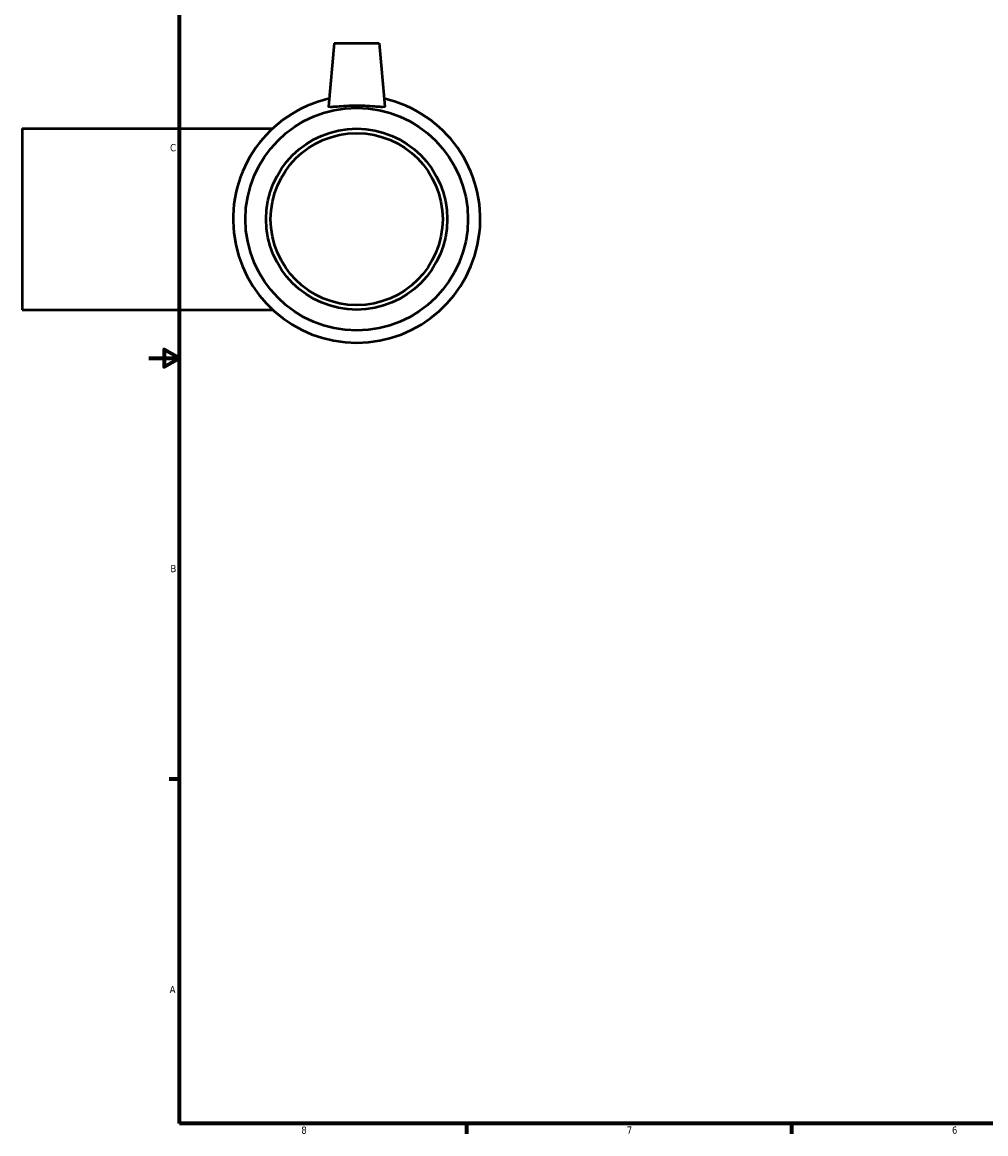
# Model space of a CAD drawing. Header units: inches. Extents: x -1.7 to 49.5, y -2 to 32.7.
# Tile 1 of 5: x -1.6 to 11, y 0.9 to 15.4. Entities that reach past the tile are written whole.
import ezdxf

# ---------------------------------------------------------------- set-up
doc = ezdxf.new("R2010")
doc.units = ezdxf.units.IN
doc.header["$MEASUREMENT"] = 0
doc.layers.add('Border (ANSI)', color=7, linetype='Continuous', lineweight=70)
doc.layers.add('Visible (ANSI)', color=7, linetype='Continuous', lineweight=50)
doc.styles.add('Note Text (ANSI)', font='tahoma.ttf')

# ---------------------------------------------------------------- blocks, each defined once
blk = doc.blocks.new('Borders Default Border')
at = {"layer": 'Border (ANSI)'}
for p, q in [((0.5, 5.5), (0.366, 5.5)), ((4.25, 1), (4.25, 0.866)), ((8.5, 1), (8.5, 0.866))]:
    blk.add_line(p, q, dxfattribs=at)
at = {"layer": 'Border (ANSI)', "flags": 128}
for points in [[(0.5, 1), (0.5, 21), (33.5, 21), (33.5, 1), (0.5, 1)], [(0.1, 11), (0.5, 11), (0.3, 11.115), (0.3, 10.885), (0.5, 11)]]:
    blk.add_lwpolyline(points, dxfattribs=at)
at = {"layer": 'Border (ANSI)', "color": 5, "true_color": 0x0000ff, "char_height": 0.0945, "attachment_point": 7, "style": 'Note Text (ANSI)'}
for s, insert in [('C', (0.378, 13.701)), ('B', (0.384, 8.203)), ('A', (0.373, 2.703)), ('8', (2.094, 0.863)), ('7', (6.346, 0.866)), ('6', (10.595, 0.864))]:
    blk.add_mtext(s, dxfattribs=dict(at, insert=insert))

msp = doc.modelspace()

# ---------------------------------------------------------------- linework, layer by layer
at = {"layer": 'Visible (ANSI)'}
for p, q in [((2.522, 15.116), (2.449, 14.289)), ((2.522, 15.116), (3.112, 15.116)), ((3.112, 15.116), (3.184, 14.289)), ((-1.553, 13.999), (-1.553, 11.633)), ((-1.553, 13.999), (1.717, 13.999)), ((-1.553, 11.633), (1.717, 11.633))]:
    msp.add_line(p, q, dxfattribs=at)
for radius in [1.454, 1.183, 1.124]:
    msp.add_circle((2.817, 12.816), radius, dxfattribs=at)
msp.add_arc((2.817, 12.816), 1.615, 102.834, 77.166, dxfattribs=at)
msp.add_open_spline([(3.184, 14.288), (3.183, 14.283), (3.173, 14.281), (3.135, 14.281), (3.106, 14.283), (3.041, 14.288), (3, 14.292), (2.911, 14.296), (2.862, 14.298), (2.771, 14.298), (2.723, 14.296), (2.634, 14.292), (2.593, 14.288), (2.528, 14.283), (2.499, 14.281), (2.46, 14.281), (2.45, 14.283), (2.449, 14.288), (2.449, 14.288), (2.449, 14.289)], degree=3, knots=[0, 0, 0, 0, 0.343901, 0.343901, 0.687802, 0.687802, 1.033663, 1.033663, 1.379524, 1.379524, 1.725385, 1.725385, 2.071246, 2.071246, 2.415147, 2.415147, 2.759048, 2.759048, 2.789227, 2.789227, 2.789227, 2.789227], dxfattribs=at)
msp.add_open_spline([(3.184, 14.289), (3.185, 14.288), (3.184, 14.288), (3.184, 14.288)], degree=3, dxfattribs=at)

# ---------------------------------------------------------------- block references
msp.add_blockref('Borders Default Border', (0, 0))

doc.saveas('drawing.dxf')
